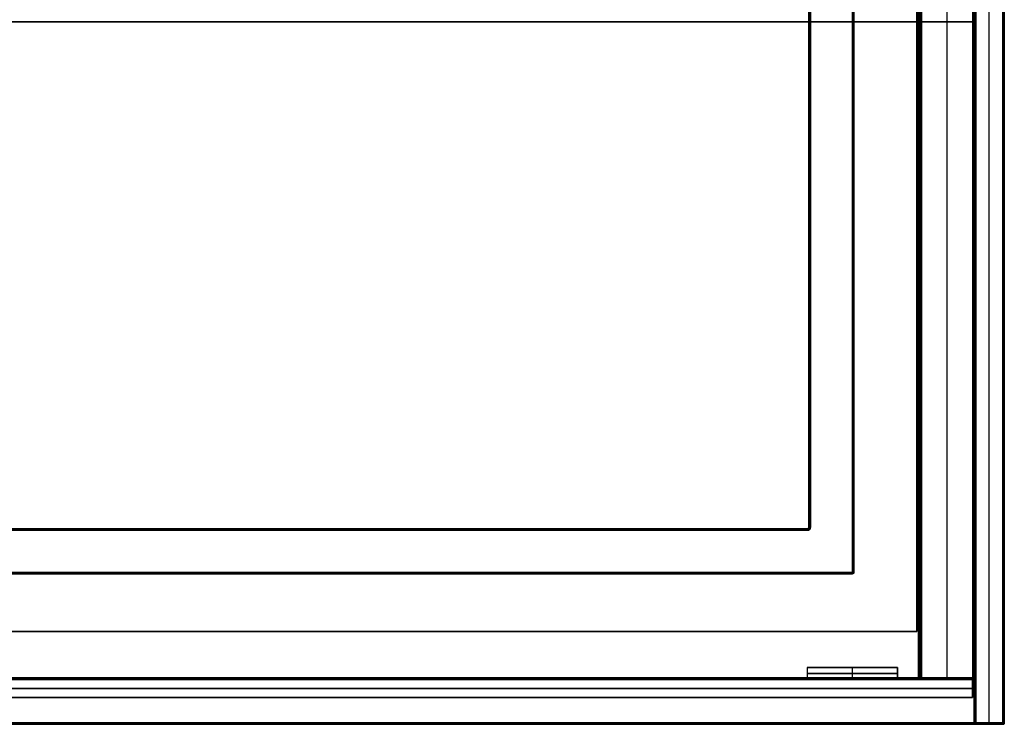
# Model space of a CAD drawing. Header units: millimetres. Extents: x 0 to 2639, y 0 to 470.
# Tile 13 of 18: x 2312 to 2639, y 0 to 234. Entities that reach past the tile are written whole.
import ezdxf

# ---------------------------------------------------------------- set-up
doc = ezdxf.new("R2010")
doc.units = ezdxf.units.MM
for name, color, linetype, true_color in [('ante', 18, 'Continuous', 0x4c0000), ('ripiani', 18, 'Continuous', 0x4c0000), ('struttura', 18, 'Continuous', 0x4c0000)]:
    doc.layers.add(name, color=color, linetype=linetype, true_color=true_color)

msp = doc.modelspace()

# ---------------------------------------------------------------- linework, layer by layer
at = {"layer": 'ante'}
for p, q in [((2573.45, 18.92, 410.63), (2573.45, 14.92, 410.63)), ((2573.45, 18.92, 410.63), (2603.45, 18.92, 410.63)), ((2603.45, 16.92, 715.63), (2573.45, 16.92, 715.63)), ((2573.45, 16.92, 715.63), (2573.45, 16.92, 105.63)), ((2573.45, 16.92, 105.63), (2603.45, 16.92, 105.63)), ((2588.45, 18.92, 715.63), (2588.45, 14.92, 715.63)), ((2588.45, 18.92, 105.63), (2588.45, 14.92, 105.63)), ((2588.45, 18.92, 105.63), (2588.45, 18.92, 715.63)), ((2603.45, 18.92, 410.63), (2603.45, 14.92, 410.63)), ((2603.45, 16.92, 105.63), (2603.45, 16.92, 715.63)), ((1975.45, 14.92, 410.63), (2628.45, 14.92, 410.63)), ((2573.45, 14.92, 410.63), (2603.45, 14.92, 410.63)), ((2588.45, 14.92, 105.63), (2588.45, 14.92, 715.63)), ((2628.45, 8.92, 410.63), (2628.45, 14.92, 410.63)), ((2628.45, 11.92, 84.13), (1975.45, 11.92, 84.13)), ((1975.45, 11.92, 737.13), (2628.45, 11.92, 737.13)), ((2628.45, 11.92, 737.13), (2628.45, 11.92, 84.13)), ((1975.45, 8.92, 410.63), (2628.45, 8.92, 410.63))]:
    msp.add_line(p, q, dxfattribs=at)
for points in [[(2603.45, 18.92, 715.63), (2588.45, 18.92, 715.63), (2573.45, 18.92, 715.63)], [(2573.45, 18.92, 715.63), (2573.45, 16.92, 715.63), (2573.45, 14.92, 715.63)], [(2573.45, 18.92, 715.63), (2573.45, 18.92, 410.63), (2573.45, 18.92, 105.63)], [(2573.45, 18.92, 105.63), (2573.45, 16.92, 105.63), (2573.45, 14.92, 105.63)], [(2603.45, 18.92, 105.63), (2588.45, 18.92, 105.63), (2573.45, 18.92, 105.63)], [(2603.45, 18.92, 105.63), (2603.45, 18.92, 410.63), (2603.45, 18.92, 715.63)], [(2603.45, 18.92, 715.63), (2603.45, 16.92, 715.63), (2603.45, 14.92, 715.63)], [(2603.45, 14.92, 105.63), (2603.45, 16.92, 105.63), (2603.45, 18.92, 105.63)], [(1975.45, 14.92, 84.13), (2301.95, 14.92, 84.13), (2628.45, 14.92, 84.13)], [(2628.45, 14.92, 737.13), (2301.95, 14.92, 737.13), (1975.45, 14.92, 737.13)], [(2573.45, 14.92, 715.63), (2588.45, 14.92, 715.63), (2603.45, 14.92, 715.63)], [(2573.45, 14.92, 105.63), (2573.45, 14.92, 410.63), (2573.45, 14.92, 715.63)], [(2603.45, 14.92, 105.63), (2588.45, 14.92, 105.63), (2573.45, 14.92, 105.63)], [(2603.45, 14.92, 715.63), (2603.45, 14.92, 410.63), (2603.45, 14.92, 105.63)], [(2628.45, 14.92, 84.13), (2628.45, 11.92, 84.13), (2628.45, 8.92, 84.13)], [(2628.45, 8.92, 737.13), (2628.45, 11.92, 737.13), (2628.45, 14.92, 737.13)], [(2628.45, 14.92, 84.13), (2628.45, 14.92, 410.63), (2628.45, 14.92, 737.13)], [(2628.45, 8.92, 84.13), (2301.95, 8.92, 84.13), (1975.45, 8.92, 84.13)], [(1975.45, 8.92, 737.13), (2301.95, 8.92, 737.13), (2628.45, 8.92, 737.13)], [(2628.45, 8.92, 737.13), (2628.45, 8.92, 410.63), (2628.45, 8.92, 84.13)]]:
    msp.add_open_spline(points, degree=2, dxfattribs=at)
at = {"layer": 'ripiani'}
for p, q in [((2609.88, 30.86, 443.5), (2609.88, 450.86, 443.5)), ((1984.88, 30.86, 443.5), (2609.88, 30.86, 443.5))]:
    msp.add_line(p, q, dxfattribs=at)
for points in [[(2609.88, 30.86, 439.5), (2609.88, 240.86, 439.5), (2609.88, 450.86, 439.5)], [(2609.88, 450.86, 447.5), (2609.88, 240.86, 447.5), (2609.88, 30.86, 447.5)], [(2609.88, 30.86, 439.5), (2297.38, 30.86, 439.5), (1984.88, 30.86, 439.5)], [(1984.88, 30.86, 447.5), (2297.38, 30.86, 447.5), (2609.88, 30.86, 447.5)], [(2609.88, 30.86, 447.5), (2609.88, 30.86, 443.5), (2609.88, 30.86, 439.5)]]:
    msp.add_open_spline(points, degree=2, dxfattribs=at)
at = {"layer": 'struttura'}
for p, q in [((2629, 469.5, 410), (2629, 0.5, 410)), ((2634, 0.5, 740), (2634, 469.5, 740)), ((2634, 0.5, 80), (2634, 469.5, 80)), ((2639, 0.5, 745), (2639, 469.5, 745)), ((2639, 0.5, 75), (2639, 469.5, 75)), ((2639, 0.5, 410), (2639, 469.5, 410)), ((2611, 451.5, 401), (2611, 15.5, 401)), ((2611, 15.5, 89), (2611, 451.5, 89)), ((2620, 15.5, 80), (2620, 451.5, 80)), ((2620, 15.5, 722), (2620, 451.5, 722)), ((2629, 15.5, 731), (2629, 451.5, 731)), ((2629, 15.5, 401), (2629, 451.5, 401)), ((2589, 50.5, 40), (2589, 419.5, 40)), ((2574, 404.5, 40), (2574, 65.5, 40)), ((2628.5, 233.5, 722), (1320, 233.5, 722)), ((1320, 233.5, 740), (2628.5, 233.5, 740)), ((2610.5, 233.5, 80), (1338, 233.5, 80)), ((1338, 233.5, 98), (2610.5, 233.5, 98)), ((2611, 233.5, 80.5), (2611, 233.5, 721.5)), ((2611, 233.5, 80.5), (2611, 233.5, 97.5)), ((2628.5, 233.5, 80), (2611.5, 233.5, 80)), ((2611.5, 233.5, 722), (2628.5, 233.5, 722)), ((2629, 233.5, 722.5), (2629, 233.5, 739.5)), ((2629, 233.5, 80.5), (2629, 233.5, 721.5)), ((65.5, 65, 40), (2573.5, 65, 40)), ((50.5, 50, 40), (2588.5, 50, 40)), ((1320, 15, 731), (2628.5, 15, 731)), ((1338, 15, 89), (2610.5, 15, 89)), ((2611.5, 15, 401), (2628.5, 15, 401)), ((2620, 15, 721.5), (2620, 15, 80.5)), ((0.5, 0, 745), (2638.5, 0, 745)), ((0.5, 0, 75), (2638.5, 0, 75)), ((2629.5, 0, 410), (2638.5, 0, 410)), ((2634, 0, 739.5), (2634, 0, 80.5))]:
    msp.add_line(p, q, dxfattribs=at)
for points in [[(2629, 0.5, 739.5), (2629, 235, 739.5), (2629, 469.5, 739.5)], [(2629, 469.5, 80.5), (2629, 235, 80.5), (2629, 0.5, 80.5)], [(2629.15, 469.5, 739.85), (2629.15, 235, 739.85), (2629.15, 0.5, 739.85)], [(2629.15, 0.5, 80.15), (2629.15, 235, 80.15), (2629.15, 469.5, 80.15)], [(2629.5, 469.5, 740), (2629.5, 235, 740), (2629.5, 0.5, 740)], [(2629.5, 0.5, 80), (2629.5, 235, 80), (2629.5, 469.5, 80)], [(2638.5, 0.5, 750), (2638.5, 235, 750), (2638.5, 469.5, 750)], [(2638.5, 469.5, 740), (2638.5, 235, 740), (2638.5, 0.5, 740)], [(2638.5, 0.5, 80), (2638.5, 235, 80), (2638.5, 469.5, 80)], [(2638.5, 469.5, 70), (2638.5, 235, 70), (2638.5, 0.5, 70)], [(2638.5, 0.5, 740), (2638.5, 235, 740), (2638.5, 469.5, 740)], [(2638.5, 469.5, 80), (2638.5, 235, 80), (2638.5, 0.5, 80)], [(2638.85, 469.5, 749.85), (2638.85, 235, 749.85), (2638.85, 0.5, 749.85)], [(2638.85, 469.5, 740.15), (2638.85, 235, 740.15), (2638.85, 0.5, 740.15)], [(2638.85, 469.5, 79.85), (2638.85, 235, 79.85), (2638.85, 0.5, 79.85)], [(2638.85, 469.5, 70.15), (2638.85, 235, 70.15), (2638.85, 0.5, 70.15)], [(2638.85, 469.5, 739.85), (2638.85, 235, 739.85), (2638.85, 0.5, 739.85)], [(2638.85, 469.5, 80.15), (2638.85, 235, 80.15), (2638.85, 0.5, 80.15)], [(2639, 0.5, 740.5), (2639, 235, 740.5), (2639, 469.5, 740.5)], [(2639, 469.5, 749.5), (2639, 235, 749.5), (2639, 0.5, 749.5)], [(2639, 0.5, 70.5), (2639, 235, 70.5), (2639, 469.5, 70.5)], [(2639, 469.5, 79.5), (2639, 235, 79.5), (2639, 0.5, 79.5)], [(2639, 0.5, 80.5), (2639, 235, 80.5), (2639, 469.5, 80.5)], [(2639, 469.5, 739.5), (2639, 235, 739.5), (2639, 0.5, 739.5)], [(2610.5, 451.5, 80), (2610.5, 233.5, 80), (2610.5, 15.5, 80)], [(2610.5, 15.5, 98), (2610.5, 233.5, 98), (2610.5, 451.5, 98)], [(2610.85, 451.5, 80.15), (2610.85, 233.5, 80.15), (2610.85, 15.5, 80.15)], [(2610.85, 15.5, 97.85), (2610.85, 233.5, 97.85), (2610.85, 451.5, 97.85)], [(2611, 451.5, 80.5), (2611, 233.5, 80.5), (2611, 15.5, 80.5)], [(2611, 15.5, 721.5), (2611, 233.5, 721.5), (2611, 451.5, 721.5)], [(2611, 15.5, 80.5), (2611, 233.5, 80.5), (2611, 451.5, 80.5)], [(2611, 451.5, 97.5), (2611, 233.5, 97.5), (2611, 15.5, 97.5)], [(2611.15, 451.5, 80.15), (2611.15, 233.5, 80.15), (2611.15, 15.5, 80.15)], [(2611.5, 15.5, 80), (2611.5, 233.5, 80), (2611.5, 451.5, 80)], [(2611.5, 451.5, 722), (2611.5, 233.5, 722), (2611.5, 15.5, 722)], [(2628.5, 451.5, 722), (2628.5, 233.5, 722), (2628.5, 15.5, 722)], [(2628.5, 15.5, 740), (2628.5, 233.5, 740), (2628.5, 451.5, 740)], [(2628.5, 451.5, 80), (2628.5, 233.5, 80), (2628.5, 15.5, 80)], [(2628.5, 15.5, 722), (2628.5, 233.5, 722), (2628.5, 451.5, 722)], [(2628.85, 15.5, 722.15), (2628.85, 233.5, 722.15), (2628.85, 451.5, 722.15)], [(2628.85, 451.5, 739.85), (2628.85, 233.5, 739.85), (2628.85, 15.5, 739.85)], [(2628.85, 15.5, 80.15), (2628.85, 233.5, 80.15), (2628.85, 451.5, 80.15)], [(2628.85, 451.5, 721.85), (2628.85, 233.5, 721.85), (2628.85, 15.5, 721.85)], [(2629, 451.5, 739.5), (2629, 233.5, 739.5), (2629, 15.5, 739.5)], [(2629, 15.5, 722.5), (2629, 233.5, 722.5), (2629, 451.5, 722.5)], [(2629, 451.5, 721.5), (2629, 233.5, 721.5), (2629, 15.5, 721.5)], [(2629, 15.5, 80.5), (2629, 233.5, 80.5), (2629, 451.5, 80.5)], [(2588.5, 419.5, 10), (2588.5, 235, 10), (2588.5, 50.5, 10)], [(2588.5, 50.5, 70), (2588.5, 235, 70), (2588.5, 419.5, 70)], [(2588.85, 50.5, 10.15), (2588.85, 235, 10.15), (2588.85, 419.5, 10.15)], [(2588.85, 50.5, 69.85), (2588.85, 235, 69.85), (2588.85, 419.5, 69.85)], [(2589, 50.5, 10.5), (2589, 235, 10.5), (2589, 419.5, 10.5)], [(2589, 419.5, 69.5), (2589, 235, 69.5), (2589, 50.5, 69.5)], [(2574, 65.5, 69.5), (2574, 235, 69.5), (2574, 404.5, 69.5)], [(2574, 404.5, 10.5), (2574, 235, 10.5), (2574, 65.5, 10.5)], [(2574.15, 65.5, 10.15), (2574.15, 235, 10.15), (2574.15, 404.5, 10.15)], [(2574.15, 65.5, 69.85), (2574.15, 235, 69.85), (2574.15, 404.5, 69.85)], [(2574.5, 65.5, 10), (2574.5, 235, 10), (2574.5, 404.5, 10)], [(2574.5, 404.5, 70), (2574.5, 235, 70), (2574.5, 65.5, 70)], [(2574, 65.5, 10.5), (2574, 65.5, 40), (2574, 65.5, 69.5)], [(65.5, 65, 69.5), (1319.5, 65, 69.5), (2573.5, 65, 69.5)], [(2573.5, 65, 10.5), (1319.5, 65, 10.5), (65.5, 65, 10.5)], [(65.5, 64.85, 10.15), (1319.5, 64.85, 10.15), (2573.5, 64.85, 10.15)], [(65.5, 64.85, 69.85), (1319.5, 64.85, 69.85), (2573.5, 64.85, 69.85)], [(65.5, 64.5, 10), (1319.5, 64.5, 10), (2573.5, 64.5, 10)], [(2573.5, 64.5, 70), (1319.5, 64.5, 70), (65.5, 64.5, 70)], [(2573.5, 65, 69.5), (2573.5, 65, 40), (2573.5, 65, 10.5)], [(2573.85, 65.15, 10.5), (2573.85, 65.15, 40), (2573.85, 65.15, 69.5)], [(2588.5, 50.5, 10), (1319.5, 50.5, 10), (50.5, 50.5, 10)], [(50.5, 50.5, 70), (1319.5, 50.5, 70), (2588.5, 50.5, 70)], [(50.5, 50.15, 10.15), (1319.5, 50.15, 10.15), (2588.5, 50.15, 10.15)], [(50.5, 50.15, 69.85), (1319.5, 50.15, 69.85), (2588.5, 50.15, 69.85)], [(50.5, 50, 10.5), (1319.5, 50, 10.5), (2588.5, 50, 10.5)], [(2588.5, 50, 69.5), (1319.5, 50, 69.5), (50.5, 50, 69.5)], [(2588.5, 50, 10.5), (2588.5, 50, 40), (2588.5, 50, 69.5)], [(2588.85, 50.15, 10.5), (2588.85, 50.15, 40), (2588.85, 50.15, 69.5)], [(2589, 50.5, 69.5), (2589, 50.5, 40), (2589, 50.5, 10.5)], [(2628.5, 15.5, 722), (1974.25, 15.5, 722), (1320, 15.5, 722)], [(1320, 15.5, 740), (1974.25, 15.5, 740), (2628.5, 15.5, 740)], [(1320, 15.15, 722.15), (1974.25, 15.15, 722.15), (2628.5, 15.15, 722.15)], [(2628.5, 15.15, 739.85), (1974.25, 15.15, 739.85), (1320, 15.15, 739.85)], [(2628.5, 15, 739.5), (1974.25, 15, 739.5), (1320, 15, 739.5)], [(1320, 15, 722.5), (1974.25, 15, 722.5), (2628.5, 15, 722.5)], [(2610.5, 15.5, 80), (1974.25, 15.5, 80), (1338, 15.5, 80)], [(1338, 15.5, 98), (1974.25, 15.5, 98), (2610.5, 15.5, 98)], [(2610.5, 15.15, 97.85), (1974.25, 15.15, 97.85), (1338, 15.15, 97.85)], [(1338, 15.15, 80.15), (1974.25, 15.15, 80.15), (2610.5, 15.15, 80.15)], [(1338, 15, 80.5), (1974.25, 15, 80.5), (2610.5, 15, 80.5)], [(2610.5, 15, 97.5), (1974.25, 15, 97.5), (1338, 15, 97.5)], [(2610.5, 15, 80.5), (2610.5, 15, 89), (2610.5, 15, 97.5)], [(2610.85, 15.15, 80.5), (2610.85, 15.15, 89), (2610.85, 15.15, 97.5)], [(2611, 15.5, 80.5), (2611, 15.5, 401), (2611, 15.5, 721.5)], [(2611, 15.5, 97.5), (2611, 15.5, 89), (2611, 15.5, 80.5)], [(2611.15, 15.15, 721.5), (2611.15, 15.15, 401), (2611.15, 15.15, 80.5)], [(2628.5, 15.5, 80), (2620, 15.5, 80), (2611.5, 15.5, 80)], [(2611.5, 15.5, 722), (2620, 15.5, 722), (2628.5, 15.5, 722)], [(2611.5, 15.15, 80.15), (2620, 15.15, 80.15), (2628.5, 15.15, 80.15)], [(2628.5, 15.15, 721.85), (2620, 15.15, 721.85), (2611.5, 15.15, 721.85)], [(2628.5, 15, 721.5), (2620, 15, 721.5), (2611.5, 15, 721.5)], [(2611.5, 15, 721.5), (2611.5, 15, 401), (2611.5, 15, 80.5)], [(2611.5, 15, 80.5), (2620, 15, 80.5), (2628.5, 15, 80.5)], [(2628.5, 15, 722.5), (2628.5, 15, 731), (2628.5, 15, 739.5)], [(2628.5, 15, 80.5), (2628.5, 15, 401), (2628.5, 15, 721.5)], [(2628.85, 15.15, 722.5), (2628.85, 15.15, 731), (2628.85, 15.15, 739.5)], [(2628.85, 15.15, 80.5), (2628.85, 15.15, 401), (2628.85, 15.15, 721.5)], [(2629, 15.5, 739.5), (2629, 15.5, 731), (2629, 15.5, 722.5)], [(2629, 15.5, 721.5), (2629, 15.5, 401), (2629, 15.5, 80.5)], [(0.5, 0.5, 750), (1319.5, 0.5, 750), (2638.5, 0.5, 750)], [(2638.5, 0.5, 740), (1319.5, 0.5, 740), (0.5, 0.5, 740)], [(0.5, 0.5, 80), (1319.5, 0.5, 80), (2638.5, 0.5, 80)], [(2638.5, 0.5, 70), (1319.5, 0.5, 70), (0.5, 0.5, 70)], [(0.5, 0.15, 740.15), (1319.5, 0.15, 740.15), (2638.5, 0.15, 740.15)], [(2638.5, 0.15, 749.85), (1319.5, 0.15, 749.85), (0.5, 0.15, 749.85)], [(0.5, 0.15, 70.15), (1319.5, 0.15, 70.15), (2638.5, 0.15, 70.15)], [(2638.5, 0.15, 79.85), (1319.5, 0.15, 79.85), (0.5, 0.15, 79.85)], [(2638.5, 0, 749.5), (1319.5, 0, 749.5), (0.5, 0, 749.5)], [(0.5, 0, 740.5), (1319.5, 0, 740.5), (2638.5, 0, 740.5)], [(2638.5, 0, 79.5), (1319.5, 0, 79.5), (0.5, 0, 79.5)], [(0.5, 0, 70.5), (1319.5, 0, 70.5), (2638.5, 0, 70.5)], [(2629, 0.5, 80.5), (2629, 0.5, 410), (2629, 0.5, 739.5)], [(2629.15, 0.15, 739.5), (2629.15, 0.15, 410), (2629.15, 0.15, 80.5)], [(2629.5, 0.5, 740), (2634, 0.5, 740), (2638.5, 0.5, 740)], [(2638.5, 0.5, 80), (2634, 0.5, 80), (2629.5, 0.5, 80)], [(2629.5, 0.15, 80.15), (2634, 0.15, 80.15), (2638.5, 0.15, 80.15)], [(2638.5, 0.15, 739.85), (2634, 0.15, 739.85), (2629.5, 0.15, 739.85)], [(2638.5, 0, 739.5), (2634, 0, 739.5), (2629.5, 0, 739.5)], [(2629.5, 0, 739.5), (2629.5, 0, 410), (2629.5, 0, 80.5)], [(2638.5, 0, 740.5), (2638.5, 0, 745), (2638.5, 0, 749.5)], [(2638.5, 0, 70.5), (2638.5, 0, 75), (2638.5, 0, 79.5)], [(2638.85, 0.15, 740.5), (2638.85, 0.15, 745), (2638.85, 0.15, 749.5)], [(2638.85, 0.15, 70.5), (2638.85, 0.15, 75), (2638.85, 0.15, 79.5)], [(2638.85, 0.15, 80.5), (2638.85, 0.15, 410), (2638.85, 0.15, 739.5)], [(2639, 0.5, 749.5), (2639, 0.5, 745), (2639, 0.5, 740.5)], [(2639, 0.5, 79.5), (2639, 0.5, 75), (2639, 0.5, 70.5)], [(2639, 0.5, 739.5), (2639, 0.5, 410), (2639, 0.5, 80.5)], [(2629.5, 0, 80.5), (2634, 0, 80.5), (2638.5, 0, 80.5)], [(2638.5, 0, 80.5), (2638.5, 0, 410), (2638.5, 0, 739.5)]]:
    msp.add_open_spline(points, degree=2, dxfattribs=at)
for points, weights in [([(2611.15, 451.5, 721.85), (2611.15, 233.5, 721.85), (2611.15, 15.5, 721.85)], [0.853553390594, 0.853553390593, 0.853553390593]), ([(2573.5, 65, 10.5), (2574, 65, 10.5), (2574, 65.5, 10.5)], [1, 0.707106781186, 1]), ([(2574, 65.5, 69.5), (2574, 65, 69.5), (2573.5, 65, 69.5)], [1, 0.707106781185, 1]), ([(2574, 65.5, 40), (2574, 65, 40), (2573.5, 65, 40)], [1, 0.707106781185, 1]), ([(2589, 50.5, 69.5), (2589, 50, 69.5), (2588.5, 50, 69.5)], [1, 0.707106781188, 0.999999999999]), ([(2589, 50.5, 10.5), (2589, 50, 10.5), (2588.5, 50, 10.5)], [1, 0.707106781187, 1]), ([(2610.5, 15, 80.5), (2611, 15, 80.5), (2611, 15.5, 80.5)], [0.999999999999, 0.707106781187, 1]), ([(2611, 15.5, 97.5), (2611, 15, 97.5), (2610.5, 15, 97.5)], [1, 0.707106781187, 0.999999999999]), ([(2610.5, 15, 89), (2611, 15, 89), (2611, 15.5, 89)], [1, 0.707106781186, 1]), ([(2611, 15.5, 721.5), (2611, 15, 721.5), (2611.5, 15, 721.5)], [1, 0.707106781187, 1]), ([(2611.5, 15, 80.5), (2611, 15, 80.5), (2611, 15.5, 80.5)], [1, 0.707106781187, 1]), ([(2611.5, 15, 401), (2611, 15, 401), (2611, 15.5, 401)], [1, 0.707106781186, 1]), ([(2628.5, 15, 722.5), (2629, 15, 722.5), (2629, 15.5, 722.5)], [1, 0.707106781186, 1]), ([(2629, 15.5, 739.5), (2629, 15, 739.5), (2628.5, 15, 739.5)], [1, 0.707106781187, 0.999999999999]), ([(2628.5, 15, 731), (2629, 15, 731), (2629, 15.5, 731)], [1, 0.707106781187, 1]), ([(2628.5, 15, 80.5), (2629, 15, 80.5), (2629, 15.5, 80.5)], [1, 0.707106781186, 1]), ([(2628.5, 15, 721.5), (2629, 15, 721.5), (2629, 15.5, 721.5)], [1, 0.707106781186, 1]), ([(2628.5, 15, 401), (2629, 15, 401), (2629, 15.5, 401)], [1, 0.707106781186, 1]), ([(2629, 0.5, 739.5), (2629, 0, 739.5), (2629.5, 0, 739.5)], [1, 0.707106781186, 1]), ([(2629, 0.5, 80.5), (2629, 0, 80.5), (2629.5, 0, 80.5)], [1, 0.707106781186, 1]), ([(2629.5, 0, 410), (2629, 0, 410), (2629, 0.5, 410)], [1, 0.707106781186, 1]), ([(2638.5, 0, 740.5), (2639, 0, 740.5), (2639, 0.5, 740.5)], [1, 0.707106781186, 1]), ([(2639, 0.5, 749.5), (2639, 0, 749.5), (2638.5, 0, 749.5)], [1, 0.707106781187, 1]), ([(2638.5, 0, 745), (2639, 0, 745), (2639, 0.5, 745)], [1, 0.707106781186, 1]), ([(2638.5, 0, 70.5), (2639, 0, 70.5), (2639, 0.5, 70.5)], [0.999999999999, 0.707106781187, 1]), ([(2639, 0.5, 79.5), (2639, 0, 79.5), (2638.5, 0, 79.5)], [1, 0.707106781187, 0.999999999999]), ([(2638.5, 0, 75), (2639, 0, 75), (2639, 0.5, 75)], [1, 0.707106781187, 1]), ([(2639, 0.5, 80.5), (2639, 0, 80.5), (2638.5, 0, 80.5)], [1, 0.707106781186, 1]), ([(2639, 0.5, 739.5), (2639, 0, 739.5), (2638.5, 0, 739.5)], [1, 0.707106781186, 1]), ([(2638.5, 0, 410), (2639, 0, 410), (2639, 0.5, 410)], [1, 0.707106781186, 1])]:
    msp.add_rational_spline(points, weights, degree=2, dxfattribs=at)
at = {"layer": 'struttura', "extrusion": (3.11729e-10, 1, -3.11843e-10)}
msp.add_rational_spline([(2611, 233.5, 80.5), (2611, 233.5, 80), (2610.5, 233.5, 80)], [0.999999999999, 0.707106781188, 0.999999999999], degree=2, dxfattribs=at)
at = {"layer": 'struttura', "extrusion": (1.90312e-10, 1, 1.89971e-10)}
msp.add_rational_spline([(2611, 233.5, 97.5), (2611, 233.5, 98), (2610.5, 233.5, 98)], [0.999999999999, 0.707106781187, 0.999999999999], degree=2, dxfattribs=at)
at = {"layer": 'struttura', "extrusion": (3.119e-10, 1, 3.11843e-10)}
msp.add_rational_spline([(2611.5, 233.5, 80), (2611, 233.5, 80), (2611, 233.5, 80.5)], [1, 0.707106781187, 0.999999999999], degree=2, dxfattribs=at)
at = {"layer": 'struttura', "extrusion": (8.13998e-10, 1, -8.13941e-10)}
msp.add_rational_spline([(2611, 233.5, 721.5), (2611, 233.5, 722), (2611.5, 233.5, 722)], [1, 0.707106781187, 1], degree=2, dxfattribs=at)
at = {"layer": 'struttura', "extrusion": (4.30873e-11, -1, -4.31442e-11)}
msp.add_rational_spline([(2628.5, 233.5, 722), (2629, 233.5, 722), (2629, 233.5, 722.5)], [0.999999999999, 0.707106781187, 1], degree=2, dxfattribs=at)
at = {"layer": 'struttura', "extrusion": (6.07656e-11, -1, 6.05382e-11)}
msp.add_rational_spline([(2628.5, 233.5, 740), (2629, 233.5, 740), (2629, 233.5, 739.5)], [1, 0.707106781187, 1], degree=2, dxfattribs=at)
at = {"layer": 'struttura', "extrusion": (-4.32578e-11, 1, 4.30305e-11)}
msp.add_rational_spline([(2628.5, 233.5, 80), (2629, 233.5, 80), (2629, 233.5, 80.5)], [1, 0.707106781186, 0.999999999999], degree=2, dxfattribs=at)
at = {"layer": 'struttura', "extrusion": (-8.60041e-11, -1, -8.57767e-11)}
msp.add_rational_spline([(2628.5, 233.5, 722), (2629, 233.5, 722), (2629, 233.5, 721.5)], [1, 0.707106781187, 0.999999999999], degree=2, dxfattribs=at)
at = {"layer": 'struttura'}
for points, knots in [([(2573.5, 64.5, 10), (2573.76, 64.5, 10), (2574.28, 64.72, 10), (2574.5, 65.24, 10), (2574.5, 65.5, 10)], [-1.570786, -1.570786, -1.570786, -1.570786, -0.778971, 0, 0, 0, 0]), ([(2574.5, 65.5, 70), (2574.5, 65.24, 70), (2574.28, 64.72, 70), (2573.76, 64.5, 70), (2573.5, 64.5, 70)], [0, 0, 0, 0, 0.778971, 1.570786, 1.570786, 1.570786, 1.570786]), ([(2574.15, 65.5, 10.15), (2574.15, 65.33, 10.15), (2574.01, 65, 10.15), (2573.67, 64.85, 10.15), (2573.5, 64.85, 10.15)], [0, 0, 0, 0, 0.778971, 1.570786, 1.570786, 1.570786, 1.570786]), ([(2574.15, 65.5, 69.85), (2574.15, 65.33, 69.85), (2574.01, 65, 69.85), (2573.67, 64.85, 69.85), (2573.5, 64.85, 69.85)], [0, 0, 0, 0, 0.778971, 1.570786, 1.570786, 1.570786, 1.570786])]:
    msp.add_open_spline(points, degree=3, knots=knots, dxfattribs=at)
at = {"layer": 'struttura', "extrusion": (1.42109e-13, 1, -1.13687e-13)}
msp.add_rational_spline([(2574, 65.5, 10.5), (2574, 65.5, 10), (2574.5, 65.5, 10)], [1, 0.707106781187, 1], degree=2, dxfattribs=at)
at = {"layer": 'struttura', "extrusion": (-3.12639e-13, 1, -1.42109e-13)}
msp.add_rational_spline([(2574.5, 65.5, 70), (2574, 65.5, 70), (2574, 65.5, 69.5)], [1, 0.707106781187, 1], degree=2, dxfattribs=at)
at = {"layer": 'struttura', "extrusion": (1, 4.00666e-25, 9.09495e-13)}
msp.add_rational_spline([(2573.5, 64.5, 10), (2573.5, 65, 10), (2573.5, 65, 10.5)], [1, 0.707106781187, 1], degree=2, dxfattribs=at)
at = {"layer": 'struttura', "extrusion": (1, -5.16988e-26, 9.09495e-13)}
msp.add_rational_spline([(2573.5, 65, 69.5), (2573.5, 65, 70), (2573.5, 64.5, 70)], [1, 0.707106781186, 1], degree=2, dxfattribs=at)
at = {"layer": 'struttura', "extrusion": (0.702556, 0.711628, -1.5611e-12)}
msp.add_rational_spline([(2573.86, 65.15, 10.5), (2573.86, 65.15, 10), (2574.21, 64.8, 10)], [1, 0.707106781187, 1], degree=2, dxfattribs=at)
at = {"layer": 'struttura', "extrusion": (-0.702556, -0.711628, -3.43756e-12)}
msp.add_rational_spline([(2573.86, 65.15, 69.5), (2573.86, 65.15, 70), (2574.21, 64.8, 70)], [1, 0.707106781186, 1], degree=2, dxfattribs=at)
at = {"layer": 'struttura', "extrusion": (-1, 2.09184e-11, 2.00089e-11)}
msp.add_rational_spline([(2588.5, 50.5, 10), (2588.5, 50, 10), (2588.5, 50, 10.5)], [0.999999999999, 0.707106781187, 0.999999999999], degree=2, dxfattribs=at)
at = {"layer": 'struttura', "extrusion": (-1.32729e-11, 1, 1.30882e-11)}
msp.add_rational_spline([(2588.5, 50.5, 10), (2589, 50.5, 10), (2589, 50.5, 10.5)], [1, 0.707106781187, 0.999999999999], degree=2, dxfattribs=at)
at = {"layer": 'struttura', "extrusion": (1, 2.00089e-11, -2.00089e-11)}
msp.add_rational_spline([(2588.5, 50.5, 70), (2588.5, 50, 70), (2588.5, 50, 69.5)], [1, 0.707106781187, 1], degree=2, dxfattribs=at)
at = {"layer": 'struttura', "extrusion": (1.3344e-11, -1, 1.37845e-11)}
msp.add_rational_spline([(2588.5, 50.5, 70), (2589, 50.5, 70), (2589, 50.5, 69.5)], [1, 0.707106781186, 1], degree=2, dxfattribs=at)
at = {"layer": 'struttura', "extrusion": (1.06112e-10, -1.05814e-10, -1)}
msp.add_rational_spline([(2589, 50.5, 40), (2589, 50, 40), (2588.5, 50, 40)], [1, 0.707106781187, 0.999999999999], degree=2, dxfattribs=at)
at = {"layer": 'struttura', "extrusion": (-0.503912, 0.503912, -0.701531)}
msp.add_rational_spline([(2588.91, 50.5, 10.21), (2588.8, 50.2, 10.06), (2588.5, 50.09, 10.21)], [0.938826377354, 0.768280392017, 0.938826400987], degree=2, dxfattribs=at)
at = {"layer": 'struttura', "extrusion": (0.707107, 0.707107, 3.23891e-12)}
msp.add_rational_spline([(2588.85, 50.15, 10.5), (2588.85, 50.15, 10.29), (2588.75, 50.25, 10.14), (2588.64, 50.36, 10), (2588.5, 50.5, 10)], [0.853553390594, 0.787291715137, 0.853553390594, 0.788636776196, 0.850917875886], degree=2, knots=[2.659066, 2.659066, 2.659066, 3.494069, 3.494069, 4.312121, 4.312121, 4.312121], dxfattribs=at)
at = {"layer": 'struttura', "extrusion": (0.503912, -0.503912, -0.701531)}
msp.add_rational_spline([(2588.91, 50.5, 69.79), (2588.86, 50.37, 69.86), (2588.75, 50.25, 69.86), (2588.64, 50.14, 69.86), (2588.5, 50.09, 69.79)], [0.971640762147, 0.941039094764, 1, 0.939505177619, 0.973293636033], degree=2, knots=[0.4802304, 0.4802304, 0.4802304, 0.7814712, 0.7814712, 1.0905489, 1.0905489, 1.0905489], dxfattribs=at)
at = {"layer": 'struttura', "extrusion": (0.707107, 0.707107, -5.23053e-12)}
msp.add_rational_spline([(2588.51, 50.5, 70), (2588.65, 50.36, 70), (2588.75, 50.25, 69.86), (2588.86, 50.15, 69.71), (2588.86, 50.15, 69.5)], [0.995417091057, 0.924733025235, 1, 0.922369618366, 1], degree=2, knots=[2.31023, 2.31023, 2.31023, 3.119811, 3.119811, 3.954813, 3.954813, 3.954813], dxfattribs=at)
at = {"layer": 'struttura', "extrusion": (-1, -4.54747e-12, 4.54747e-12)}
msp.add_rational_spline([(2610.5, 15, 97.5), (2610.5, 15, 98), (2610.5, 15.5, 98)], [1, 0.707106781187, 1], degree=2, dxfattribs=at)
at = {"layer": 'struttura', "extrusion": (-1, 9.09495e-13, -3.63798e-12)}
msp.add_rational_spline([(2610.5, 15.5, 80), (2610.5, 15, 80), (2610.5, 15, 80.5)], [1, 0.707106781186, 1], degree=2, dxfattribs=at)
at = {"layer": 'struttura', "extrusion": (2.82476e-11, 1, -2.83045e-11)}
msp.add_rational_spline([(2611, 15.5, 80.5), (2611, 15.5, 80), (2610.5, 15.5, 80)], [0.999999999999, 0.707106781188, 0.999999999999], degree=2, dxfattribs=at)
at = {"layer": 'struttura', "extrusion": (1.7053e-13, 1, -4.86722e-13)}
msp.add_rational_spline([(2611, 15.5, 97.5), (2611, 15.5, 98), (2610.5, 15.5, 98)], [1, 0.707106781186, 1], degree=2, dxfattribs=at)
at = {"layer": 'struttura', "extrusion": (0.707107, -1.48751e-12, -0.707107)}
msp.add_rational_spline([(2610.5, 15, 97.5), (2610.64, 15, 97.64), (2610.75, 15.14, 97.75), (2610.85, 15.29, 97.85), (2610.85, 15.5, 97.85)], [0.850917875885, 0.788636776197, 0.853553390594, 0.787291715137, 0.853553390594], degree=2, knots=[2.301758, 2.301758, 2.301758, 3.119811, 3.119811, 3.954813, 3.954813, 3.954813], dxfattribs=at)
at = {"layer": 'struttura', "extrusion": (-0.707107, 5.75759e-13, -0.707107)}
msp.add_rational_spline([(2610.5, 15, 80.5), (2610.64, 15, 80.36), (2610.75, 15.14, 80.25), (2610.85, 15.29, 80.15), (2610.85, 15.5, 80.15)], [0.850917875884, 0.788636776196, 0.853553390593, 0.787291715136, 0.853553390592], degree=2, knots=[2.301758, 2.301758, 2.301758, 3.119811, 3.119811, 3.954813, 3.954813, 3.954813], dxfattribs=at)
at = {"layer": 'struttura', "extrusion": (-0.503912, -0.701531, -0.503912)}
for points, weights in [([(2610.5, 15.21, 97.91), (2610.8, 15.06, 97.8), (2610.91, 15.21, 97.5)], [0.938826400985, 0.768280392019, 0.938826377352]), ([(2628.5, 15.21, 739.91), (2628.8, 15.06, 739.8), (2628.91, 15.21, 739.5)], [0.938826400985, 0.768280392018, 0.938826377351]), ([(2638.5, 0.21, 749.91), (2638.8, 0.06, 749.8), (2638.91, 0.21, 749.5)], [0.938826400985, 0.768280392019, 0.938826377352]), ([(2638.5, 0.21, 79.91), (2638.8, 0.06, 79.8), (2638.91, 0.21, 79.5)], [0.938826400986, 0.768280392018, 0.938826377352]), ([(2638.5, 0.21, 739.91), (2638.8, 0.06, 739.8), (2638.91, 0.21, 739.5)], [0.938826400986, 0.768280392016, 0.938826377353])]:
    msp.add_rational_spline(points, weights, degree=2, dxfattribs=at)
at = {"layer": 'struttura', "extrusion": (0.503912, 0.701531, -0.503912)}
for points, weights in [([(2610.91, 15.21, 80.5), (2610.8, 15.06, 80.2), (2610.5, 15.21, 80.09)], [0.938826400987, 0.768280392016, 0.938826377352]), ([(2638.91, 0.21, 740.5), (2638.8, 0.06, 740.2), (2638.5, 0.21, 740.09)], [0.938826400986, 0.768280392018, 0.938826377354]), ([(2638.91, 0.21, 70.5), (2638.8, 0.06, 70.2), (2638.5, 0.21, 70.09)], [0.938826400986, 0.768280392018, 0.938826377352]), ([(2638.91, 0.21, 80.5), (2638.8, 0.06, 80.2), (2638.5, 0.21, 80.09)], [0.938826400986, 0.768280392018, 0.938826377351])]:
    msp.add_rational_spline(points, weights, degree=2, dxfattribs=at)
at = {"layer": 'struttura', "extrusion": (-2.82263e-11, -1, -2.83116e-11)}
msp.add_rational_spline([(2611, 15.5, 80.5), (2611, 15.5, 80), (2611.5, 15.5, 80)], [0.999999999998, 0.707106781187, 0.999999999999], degree=2, dxfattribs=at)
at = {"layer": 'struttura', "extrusion": (5.40012e-13, -1, -6.6791e-13)}
msp.add_rational_spline([(2611.5, 15.5, 722), (2611, 15.5, 722), (2611, 15.5, 721.5)], [0.999999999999, 0.707106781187, 1], degree=2, dxfattribs=at)
at = {"layer": 'struttura', "extrusion": (-0.503912, -0.503912, 0.701531)}
msp.add_rational_spline([(2611.5, 15.09, 80.21), (2611.2, 15.2, 80.06), (2611.09, 15.5, 80.21)], [0.938826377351, 0.768280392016, 0.93882640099], degree=2, dxfattribs=at)
at = {"layer": 'struttura', "extrusion": (0.503912, -0.701531, -0.503912)}
for points, weights in [([(2611.09, 15.21, 721.5), (2611.2, 15.06, 721.8), (2611.5, 15.21, 721.91)], [0.938826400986, 0.768280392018, 0.938826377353]), ([(2629.09, 0.21, 739.5), (2629.2, 0.06, 739.8), (2629.5, 0.21, 739.91)], [0.938826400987, 0.768280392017, 0.938826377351])]:
    msp.add_rational_spline(points, weights, degree=2, dxfattribs=at)
at = {"layer": 'struttura', "extrusion": (0.707107, -2.68714e-12, 0.707107)}
msp.add_rational_spline([(2611.5, 15, 721.5), (2611.36, 15, 721.64), (2611.25, 15.14, 721.75), (2611.15, 15.29, 721.85), (2611.15, 15.5, 721.85)], [0.850917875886, 0.788636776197, 0.853553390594, 0.787291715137, 0.853553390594], degree=2, knots=[2.301758, 2.301758, 2.301758, 3.119811, 3.119811, 3.954813, 3.954813, 3.954813], dxfattribs=at)
at = {"layer": 'struttura', "extrusion": (0.707107, -0.707107, 4.84637e-12)}
msp.add_rational_spline([(2611.15, 15.15, 80.5), (2611.15, 15.15, 80.29), (2611.25, 15.25, 80.14), (2611.36, 15.36, 80), (2611.5, 15.5, 80)], [0.853553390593, 0.787291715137, 0.853553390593, 0.788636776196, 0.850917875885], degree=2, knots=[2.659066, 2.659066, 2.659066, 3.494069, 3.494069, 4.312121, 4.312121, 4.312121], dxfattribs=at)
at = {"layer": 'struttura', "extrusion": (1, -2.72848e-12, -3.63798e-12)}
msp.add_rational_spline([(2611.5, 15.5, 80), (2611.5, 15, 80), (2611.5, 15, 80.5)], [1, 0.707106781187, 1], degree=2, dxfattribs=at)
at = {"layer": 'struttura', "extrusion": (-1, -7.27596e-12, 5.45697e-12)}
msp.add_rational_spline([(2611.5, 15.5, 722), (2611.5, 15, 722), (2611.5, 15, 721.5)], [1, 0.707106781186, 1], degree=2, dxfattribs=at)
at = {"layer": 'struttura', "extrusion": (1, -4.54747e-12, -1.81899e-12)}
msp.add_rational_spline([(2620, 15, 80.5), (2620, 15, 80), (2620, 15.5, 80)], [1, 0.707106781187, 1], degree=2, dxfattribs=at)
at = {"layer": 'struttura', "extrusion": (-1, -8.18545e-12, 7.27596e-12)}
msp.add_rational_spline([(2620, 15, 721.5), (2620, 15, 722), (2620, 15.5, 722)], [1, 0.707106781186, 1], degree=2, dxfattribs=at)
at = {"layer": 'struttura', "extrusion": (-1, -4.54747e-12, 3.63798e-12)}
for points in [[(2628.5, 15, 739.5), (2628.5, 15, 740), (2628.5, 15.5, 740)], [(2629.5, 0.5, 740), (2629.5, 0, 740), (2629.5, 0, 739.5)]]:
    msp.add_rational_spline(points, [1, 0.707106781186, 1], degree=2, dxfattribs=at)
at = {"layer": 'struttura', "extrusion": (-3.91509e-12, 1, 3.88312e-12)}
msp.add_rational_spline([(2628.5, 15.5, 722), (2629, 15.5, 722), (2629, 15.5, 722.5)], [0.999999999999, 0.707106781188, 0.999999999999], degree=2, dxfattribs=at)
at = {"layer": 'struttura', "extrusion": (1, 9.09495e-13, 1.81899e-12)}
msp.add_rational_spline([(2628.5, 15, 722.5), (2628.5, 15, 722), (2628.5, 15.5, 722)], [1, 0.707106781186, 1], degree=2, dxfattribs=at)
at = {"layer": 'struttura', "extrusion": (-2.13163e-14, 1, 2.84217e-13)}
msp.add_rational_spline([(2629, 15.5, 739.5), (2629, 15.5, 740), (2628.5, 15.5, 740)], [1, 0.707106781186, 1], degree=2, dxfattribs=at)
at = {"layer": 'struttura', "extrusion": (9.17714e-13, 0.707107, -0.707107)}
msp.add_rational_spline([(2629, 15.5, 722.5), (2629, 15.36, 722.36), (2628.86, 15.25, 722.25), (2628.71, 15.15, 722.15), (2628.5, 15.15, 722.15)], [0.850917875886, 0.788636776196, 0.853553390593, 0.787291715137, 0.853553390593], degree=2, knots=[2.301758, 2.301758, 2.301758, 3.119811, 3.119811, 3.954813, 3.954813, 3.954813], dxfattribs=at)
at = {"layer": 'struttura', "extrusion": (0.707107, -2.68714e-12, -0.707107)}
msp.add_rational_spline([(2628.5, 15, 739.5), (2628.64, 15, 739.64), (2628.75, 15.14, 739.75), (2628.85, 15.29, 739.85), (2628.85, 15.5, 739.85)], [0.850917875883, 0.788636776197, 0.853553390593, 0.787291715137, 0.853553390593], degree=2, knots=[2.301758, 2.301758, 2.301758, 3.119811, 3.119811, 3.954813, 3.954813, 3.954813], dxfattribs=at)
at = {"layer": 'struttura', "extrusion": (1, -9.09495e-13, -9.09495e-13)}
msp.add_rational_spline([(2628.5, 15, 80.5), (2628.5, 15, 80), (2628.5, 15.5, 80)], [1, 0.707106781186, 1], degree=2, dxfattribs=at)
at = {"layer": 'struttura', "extrusion": (-1, -5.45697e-12, 9.09495e-12)}
msp.add_rational_spline([(2628.5, 15, 721.5), (2628.5, 15, 722), (2628.5, 15.5, 722)], [1, 0.707106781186, 1], degree=2, dxfattribs=at)
at = {"layer": 'struttura', "extrusion": (-3.84404e-12, 1, 3.95062e-12)}
msp.add_rational_spline([(2629, 15.5, 80.5), (2629, 15.5, 80), (2628.5, 15.5, 80)], [0.999999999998, 0.707106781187, 1], degree=2, dxfattribs=at)
at = {"layer": 'struttura', "extrusion": (7.67741e-12, 1, 7.83373e-12)}
msp.add_rational_spline([(2629, 15.5, 721.5), (2629, 15.5, 722), (2628.5, 15.5, 722)], [0.999999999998, 0.707106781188, 1], degree=2, dxfattribs=at)
at = {"layer": 'struttura', "extrusion": (-2.63926e-13, 0.707107, -0.707107)}
msp.add_rational_spline([(2629, 15.5, 80.49), (2629, 15.36, 80.35), (2628.86, 15.25, 80.25), (2628.71, 15.15, 80.14), (2628.5, 15.15, 80.14)], [0.995417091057, 0.924733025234, 1, 0.922369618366, 1], degree=2, knots=[2.31023, 2.31023, 2.31023, 3.119811, 3.119811, 3.954813, 3.954813, 3.954813], dxfattribs=at)
at = {"layer": 'struttura', "extrusion": (0.707107, -4.99065e-12, -0.707107)}
msp.add_rational_spline([(2628.5, 15, 721.51), (2628.64, 15, 721.65), (2628.75, 15.14, 721.75), (2628.85, 15.29, 721.86), (2628.85, 15.5, 721.86)], [0.995417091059, 0.924733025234, 1, 0.922369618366, 1], degree=2, knots=[2.31023, 2.31023, 2.31023, 3.119811, 3.119811, 3.954813, 3.954813, 3.954813], dxfattribs=at)
at = {"layer": 'struttura', "extrusion": (-0.503912, -0.701531, -0.503912)}
msp.add_rational_spline([(2628.5, 15.21, 721.91), (2628.63, 15.14, 721.86), (2628.75, 15.14, 721.75), (2628.86, 15.14, 721.64), (2628.91, 15.21, 721.5)], [0.971640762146, 0.941039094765, 1, 0.939505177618, 0.973293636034], degree=2, knots=[0.4802304, 0.4802304, 0.4802304, 0.7814712, 0.7814712, 1.0905489, 1.0905489, 1.0905489], dxfattribs=at)
at = {"layer": 'struttura', "extrusion": (-0.701531, -0.503912, -0.503912)}
msp.add_rational_spline([(2628.79, 15.5, 722.09), (2628.94, 15.2, 722.2), (2628.79, 15.09, 722.5)], [0.938826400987, 0.768280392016, 0.938826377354], degree=2, dxfattribs=at)
msp.add_rational_spline([(2628.79, 15.5, 80.09), (2628.86, 15.37, 80.14), (2628.86, 15.25, 80.25), (2628.86, 15.14, 80.36), (2628.79, 15.09, 80.5)], [0.971640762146, 0.941039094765, 1, 0.939505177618, 0.973293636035], degree=2, knots=[0.4802304, 0.4802304, 0.4802304, 0.7814712, 0.7814712, 1.0905489, 1.0905489, 1.0905489], dxfattribs=at)
at = {"layer": 'struttura', "extrusion": (8.17568e-13, 1, 5.72653e-13)}
msp.add_rational_spline([(2629, 0.5, 80.5), (2629, 0.5, 80), (2629.5, 0.5, 80)], [1, 0.707106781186, 1], degree=2, dxfattribs=at)
at = {"layer": 'struttura', "extrusion": (8.22897e-13, 1, -6.22169e-13)}
msp.add_rational_spline([(2629.5, 0.5, 740), (2629, 0.5, 740), (2629, 0.5, 739.5)], [1, 0.707106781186, 1], degree=2, dxfattribs=at)
at = {"layer": 'struttura', "extrusion": (-0.503912, 0.701531, -0.503912)}
msp.add_rational_spline([(2629.5, 0.21, 80.09), (2629.2, 0.06, 80.2), (2629.09, 0.21, 80.5)], [0.938826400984, 0.768280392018, 0.938826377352], degree=2, dxfattribs=at)
at = {"layer": 'struttura', "extrusion": (-0.707107, 2.44724e-12, 0.707107)}
msp.add_rational_spline([(2629.5, 0, 80.5), (2629.36, 0, 80.36), (2629.25, 0.14, 80.25), (2629.15, 0.29, 80.15), (2629.15, 0.5, 80.15)], [0.850917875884, 0.788636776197, 0.853553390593, 0.787291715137, 0.853553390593], degree=2, knots=[2.301758, 2.301758, 2.301758, 3.119811, 3.119811, 3.954813, 3.954813, 3.954813], dxfattribs=at)
at = {"layer": 'struttura', "extrusion": (0.707107, 3.83892e-12, 0.707107)}
msp.add_rational_spline([(2629.5, 0, 739.5), (2629.36, 0, 739.64), (2629.25, 0.14, 739.75), (2629.15, 0.29, 739.85), (2629.15, 0.5, 739.85)], [0.850917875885, 0.788636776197, 0.853553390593, 0.787291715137, 0.853553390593], degree=2, knots=[2.301758, 2.301758, 2.301758, 3.119811, 3.119811, 3.954813, 3.954813, 3.954813], dxfattribs=at)
at = {"layer": 'struttura', "extrusion": (1, -2.72848e-12, -2.72848e-12)}
msp.add_rational_spline([(2629.5, 0, 80.5), (2629.5, 0, 80), (2629.5, 0.5, 80)], [1, 0.707106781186, 1], degree=2, dxfattribs=at)
at = {"layer": 'struttura', "extrusion": (-1, 9.09495e-13, 3.63798e-12)}
msp.add_rational_spline([(2634, 0, 80.5), (2634, 0, 80), (2634, 0.5, 80)], [1, 0.707106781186, 1], degree=2, dxfattribs=at)
at = {"layer": 'struttura', "extrusion": (-1, -6.36646e-12, 2.72848e-12)}
msp.add_rational_spline([(2634, 0, 739.5), (2634, 0, 740), (2634, 0.5, 740)], [1, 0.707106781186, 1], degree=2, dxfattribs=at)
at = {"layer": 'struttura', "extrusion": (-1, 8.18545e-12, 7.27596e-12)}
msp.add_rational_spline([(2638.5, 0, 740.5), (2638.5, 0, 740), (2638.5, 0.5, 740)], [1, 0.707106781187, 1], degree=2, dxfattribs=at)
at = {"layer": 'struttura', "extrusion": (-1, -4.54747e-12, 6.36646e-12)}
msp.add_rational_spline([(2638.5, 0, 749.5), (2638.5, 0, 750), (2638.5, 0.5, 750)], [1, 0.707106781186, 1], degree=2, dxfattribs=at)
at = {"layer": 'struttura', "extrusion": (-1.66445e-12, 1, 1.40177e-12)}
msp.add_rational_spline([(2638.5, 0.5, 740), (2639, 0.5, 740), (2639, 0.5, 740.5)], [1, 0.707106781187, 1], degree=2, dxfattribs=at)
at = {"layer": 'struttura', "extrusion": (2.18758e-12, -1, 1.95688e-12)}
msp.add_rational_spline([(2639, 0.5, 749.5), (2639, 0.5, 750), (2638.5, 0.5, 750)], [1, 0.707106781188, 1], degree=2, dxfattribs=at)
at = {"layer": 'struttura', "extrusion": (-0.707107, 5.75825e-12, -0.707107)}
msp.add_rational_spline([(2638.5, 0, 740.5), (2638.64, 0, 740.36), (2638.75, 0.14, 740.25), (2638.85, 0.29, 740.15), (2638.85, 0.5, 740.15)], [0.850917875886, 0.788636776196, 0.853553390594, 0.787291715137, 0.853553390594], degree=2, knots=[2.301758, 2.301758, 2.301758, 3.119811, 3.119811, 3.954813, 3.954813, 3.954813], dxfattribs=at)
at = {"layer": 'struttura', "extrusion": (0.707107, -6.90977e-12, -0.707107)}
msp.add_rational_spline([(2638.5, 0, 749.5), (2638.64, 0, 749.64), (2638.75, 0.14, 749.75), (2638.85, 0.29, 749.85), (2638.85, 0.5, 749.85)], [0.850917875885, 0.788636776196, 0.853553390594, 0.787291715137, 0.853553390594], degree=2, knots=[2.301758, 2.301758, 2.301758, 3.119811, 3.119811, 3.954813, 3.954813, 3.954813], dxfattribs=at)
at = {"layer": 'struttura', "extrusion": (-1, 1.00044e-11, 1.00044e-11)}
msp.add_rational_spline([(2638.5, 0, 70.5), (2638.5, 0, 70), (2638.5, 0.5, 70)], [1, 0.707106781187, 1], degree=2, dxfattribs=at)
at = {"layer": 'struttura', "extrusion": (-1, 4.1359e-25, 1.81899e-12)}
msp.add_rational_spline([(2638.5, 0.5, 80), (2638.5, 0, 80), (2638.5, 0, 79.5)], [1, 0.707106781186, 1], degree=2, dxfattribs=at)
at = {"layer": 'struttura', "extrusion": (-3.77782e-11, 1, 3.76128e-11)}
msp.add_rational_spline([(2639, 0.5, 70.5), (2639, 0.5, 70), (2638.5, 0.5, 70)], [0.999999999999, 0.707106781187, 1], degree=2, dxfattribs=at)
at = {"layer": 'struttura', "extrusion": (-6.9833e-14, 1, 2.3137e-13)}
msp.add_rational_spline([(2639, 0.5, 79.5), (2639, 0.5, 80), (2638.5, 0.5, 80)], [1, 0.707106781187, 0.999999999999], degree=2, dxfattribs=at)
at = {"layer": 'struttura', "extrusion": (-0.707107, 3.26303e-12, -0.707107)}
msp.add_rational_spline([(2638.5, 0, 70.5), (2638.64, 0, 70.36), (2638.75, 0.14, 70.25), (2638.85, 0.29, 70.15), (2638.85, 0.5, 70.15)], [0.850917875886, 0.788636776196, 0.853553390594, 0.787291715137, 0.853553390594], degree=2, knots=[2.301758, 2.301758, 2.301758, 3.119811, 3.119811, 3.954813, 3.954813, 3.954813], dxfattribs=at)
at = {"layer": 'struttura', "extrusion": (0.707107, -3.16694e-12, -0.707107)}
msp.add_rational_spline([(2638.5, 0, 79.5), (2638.64, 0, 79.64), (2638.75, 0.14, 79.75), (2638.85, 0.29, 79.85), (2638.85, 0.5, 79.85)], [0.850917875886, 0.788636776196, 0.853553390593, 0.787291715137, 0.853553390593], degree=2, knots=[2.301758, 2.301758, 2.301758, 3.119811, 3.119811, 3.954813, 3.954813, 3.954813], dxfattribs=at)
at = {"layer": 'struttura', "extrusion": (1, -6.20385e-25, 1.81899e-12)}
msp.add_rational_spline([(2638.5, 0.5, 80), (2638.5, 0, 80), (2638.5, 0, 80.5)], [1, 0.707106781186, 1], degree=2, dxfattribs=at)
at = {"layer": 'struttura', "extrusion": (-1, -2.72848e-12, 4.54747e-12)}
msp.add_rational_spline([(2638.5, 0, 739.5), (2638.5, 0, 740), (2638.5, 0.5, 740)], [1, 0.707106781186, 1], degree=2, dxfattribs=at)
at = {"layer": 'struttura', "extrusion": (-1.09335e-12, 1, 1.12954e-12)}
msp.add_rational_spline([(2638.5, 0.5, 80), (2639, 0.5, 80), (2639, 0.5, 80.5)], [1, 0.707106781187, 1], degree=2, dxfattribs=at)
at = {"layer": 'struttura', "extrusion": (1.13731e-12, -1, 6.87228e-13)}
msp.add_rational_spline([(2639, 0.5, 739.5), (2639, 0.5, 740), (2638.5, 0.5, 740)], [1, 0.707106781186, 0.999999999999], degree=2, dxfattribs=at)
at = {"layer": 'struttura', "extrusion": (-0.707107, -1.10367e-12, -0.707107)}
msp.add_rational_spline([(2638.5, 0, 80.5), (2638.64, 0, 80.36), (2638.75, 0.14, 80.25), (2638.85, 0.29, 80.15), (2638.85, 0.5, 80.15)], [0.850917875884, 0.788636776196, 0.853553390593, 0.787291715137, 0.853553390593], degree=2, knots=[2.301758, 2.301758, 2.301758, 3.119811, 3.119811, 3.954813, 3.954813, 3.954813], dxfattribs=at)
at = {"layer": 'struttura', "extrusion": (0.707107, -4.99044e-12, -0.707107)}
msp.add_rational_spline([(2638.5, 0, 739.5), (2638.64, 0, 739.64), (2638.75, 0.14, 739.75), (2638.85, 0.29, 739.85), (2638.85, 0.5, 739.85)], [0.850917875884, 0.788636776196, 0.853553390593, 0.787291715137, 0.853553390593], degree=2, knots=[2.301758, 2.301758, 2.301758, 3.119811, 3.119811, 3.954813, 3.954813, 3.954813], dxfattribs=at)

doc.saveas('drawing.dxf')
